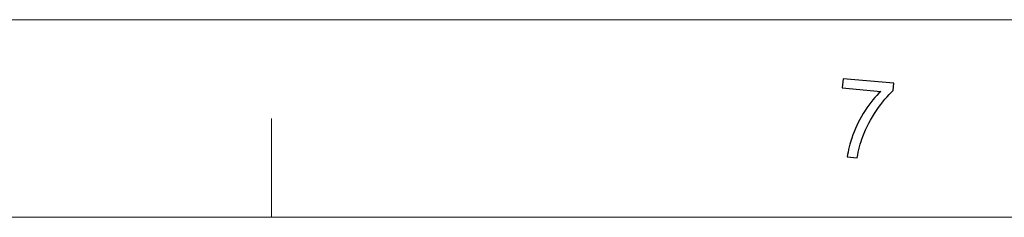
# Model space of a CAD drawing. Header units: millimetres. Extents: x -371 to 373, y -280 to 256.
# Tile 57 of 103: x -295 to -211, y 239 to 256. Entities that reach past the tile are written whole.
import ezdxf

# ---------------------------------------------------------------- set-up
doc = ezdxf.new("R2010")
doc.units = ezdxf.units.MM
doc.header["$MEASUREMENT"] = 0
doc.layers.add('layer 1', color=7, linetype='Continuous')

msp = doc.modelspace()

# ---------------------------------------------------------------- linework, layer by layer
at = {"layer": 'layer 1', "color": 1, "lineweight": 5}
for points in [[(-370.7019, 255.9945), (-370.7019, 255.9945), (372.7678, 255.9945), (372.7678, 255.9945)], [(-370.7019, 255.9945), (-370.7019, 255.9945), (372.7678, 255.9945), (372.7678, 255.9945)], [(-370.7019, 255.9945), (-370.7019, 255.9945), (372.7678, 255.9945), (372.7678, 255.9945)], [(-273.9569, 247.546), (-273.9569, 247.546), (-273.9569, 239.0974), (-273.9569, 239.0974)], [(-273.9569, 247.546), (-273.9569, 247.546), (-273.9569, 239.0974), (-273.9569, 239.0974)], [(-273.9569, 247.546), (-273.9569, 247.546), (-273.9569, 239.0974), (-273.9569, 239.0974)]]:
    msp.add_open_spline(points, degree=3, dxfattribs=at)
at = {"layer": 'layer 1', "color": 1}
msp.add_open_spline([(-225.1993, 250.1557), (-225.1993, 250.1557), (-225.1305, 250.9461), (-225.1305, 250.9461), (-225.1305, 250.9461), (-225.1305, 250.9461), (-220.7967, 250.5657), (-220.7967, 250.5657), (-220.7967, 250.5657), (-220.7967, 250.5657), (-220.8531, 249.9273), (-220.8531, 249.9273), (-220.8531, 249.9273), (-221.3193, 249.5113), (-221.7934, 248.9447), (-222.2782, 248.2298), (-222.2782, 248.2298), (-222.7618, 247.5148), (-223.153, 246.7703), (-223.4517, 245.9956), (-223.4517, 245.9956), (-223.6643, 245.4496), (-223.8225, 244.8456), (-223.9272, 244.1839), (-223.9272, 244.1839), (-223.9272, 244.1839), (-224.7723, 244.2575), (-224.7723, 244.2575), (-224.7723, 244.2575), (-224.7157, 244.7832), (-224.5578, 245.4104), (-224.2949, 246.138), (-224.2949, 246.138), (-224.0321, 246.8671), (-223.6847, 247.5617), (-223.2546, 248.2205), (-223.2546, 248.2205), (-222.8244, 248.8807), (-222.38, 249.4298), (-221.9215, 249.868), (-221.9215, 249.868), (-221.9215, 249.868), (-225.1993, 250.1557), (-225.1993, 250.1557)], degree=3, knots=[0, 0, 0, 0, 0.0833333, 0.0833333, 0.0833333, 0.0833333, 0.1666667, 0.1666667, 0.1666667, 0.1666667, 0.25, 0.25, 0.25, 0.25, 0.3333333, 0.3333333, 0.3333333, 0.3333333, 0.4166667, 0.4166667, 0.4166667, 0.4166667, 0.5, 0.5, 0.5, 0.5, 0.5833333, 0.5833333, 0.5833333, 0.5833333, 0.6666667, 0.6666667, 0.6666667, 0.6666667, 0.75, 0.75, 0.75, 0.75, 0.8333333, 0.8333333, 0.8333333, 0.8333333, 1, 1, 1, 1], dxfattribs=at)
msp.add_open_spline([(-225.1993, 250.1557), (-225.1993, 250.1557), (-225.1305, 250.9461), (-225.1305, 250.9461), (-225.1305, 250.9461), (-225.1305, 250.9461), (-220.7967, 250.5657), (-220.7967, 250.5657), (-220.7967, 250.5657), (-220.7967, 250.5657), (-220.8531, 249.9273), (-220.8531, 249.9273), (-220.8531, 249.9273), (-221.3193, 249.5113), (-221.7934, 248.9447), (-222.2782, 248.2298), (-222.2782, 248.2298), (-222.7618, 247.5148), (-223.153, 246.7703), (-223.4517, 245.9956), (-223.4517, 245.9956), (-223.6643, 245.4496), (-223.8225, 244.8456), (-223.9272, 244.1839), (-223.9272, 244.1839), (-223.9272, 244.1839), (-224.7723, 244.2575), (-224.7723, 244.2575), (-224.7723, 244.2575), (-224.7157, 244.7832), (-224.5578, 245.4104), (-224.2949, 246.138), (-224.2949, 246.138), (-224.0321, 246.8671), (-223.6847, 247.5617), (-223.2546, 248.2205), (-223.2546, 248.2205), (-222.8244, 248.8807), (-222.38, 249.4298), (-221.9215, 249.868), (-221.9215, 249.868), (-221.9215, 249.868), (-225.1993, 250.1557), (-225.1993, 250.1557)], degree=3, knots=[0, 0, 0, 0, 0.0833333, 0.0833333, 0.0833333, 0.0833333, 0.1666667, 0.1666667, 0.1666667, 0.1666667, 0.25, 0.25, 0.25, 0.25, 0.3333333, 0.3333333, 0.3333333, 0.3333333, 0.4166667, 0.4166667, 0.4166667, 0.4166667, 0.5, 0.5, 0.5, 0.5, 0.5833333, 0.5833333, 0.5833333, 0.5833333, 0.6666667, 0.6666667, 0.6666667, 0.6666667, 0.75, 0.75, 0.75, 0.75, 0.8333333, 0.8333333, 0.8333333, 0.8333333, 1, 1, 1, 1], dxfattribs=at)
msp.add_open_spline([(-225.1993, 250.1557), (-225.1993, 250.1557), (-225.1305, 250.9461), (-225.1305, 250.9461), (-225.1305, 250.9461), (-225.1305, 250.9461), (-220.7967, 250.5657), (-220.7967, 250.5657), (-220.7967, 250.5657), (-220.7967, 250.5657), (-220.8531, 249.9273), (-220.8531, 249.9273), (-220.8531, 249.9273), (-221.3193, 249.5113), (-221.7934, 248.9447), (-222.2782, 248.2298), (-222.2782, 248.2298), (-222.7618, 247.5148), (-223.153, 246.7703), (-223.4517, 245.9956), (-223.4517, 245.9956), (-223.6643, 245.4496), (-223.8225, 244.8456), (-223.9272, 244.1839), (-223.9272, 244.1839), (-223.9272, 244.1839), (-224.7723, 244.2575), (-224.7723, 244.2575), (-224.7723, 244.2575), (-224.7157, 244.7832), (-224.5578, 245.4104), (-224.2949, 246.138), (-224.2949, 246.138), (-224.0321, 246.8671), (-223.6847, 247.5617), (-223.2546, 248.2205), (-223.2546, 248.2205), (-222.8244, 248.8807), (-222.38, 249.4298), (-221.9215, 249.868), (-221.9215, 249.868), (-221.9215, 249.868), (-225.1993, 250.1557), (-225.1993, 250.1557)], degree=3, knots=[0, 0, 0, 0, 0.0833333, 0.0833333, 0.0833333, 0.0833333, 0.1666667, 0.1666667, 0.1666667, 0.1666667, 0.25, 0.25, 0.25, 0.25, 0.3333333, 0.3333333, 0.3333333, 0.3333333, 0.4166667, 0.4166667, 0.4166667, 0.4166667, 0.5, 0.5, 0.5, 0.5, 0.5833333, 0.5833333, 0.5833333, 0.5833333, 0.6666667, 0.6666667, 0.6666667, 0.6666667, 0.75, 0.75, 0.75, 0.75, 0.8333333, 0.8333333, 0.8333333, 0.8333333, 1, 1, 1, 1], dxfattribs=at)
at = {"layer": 'layer 1', "color": 5, "lineweight": 9}
msp.add_open_spline([(355.8708, 239.0974), (355.8708, 239.0974), (-353.8048, 239.0974), (-353.8048, 239.0974)], degree=3, dxfattribs=at)

doc.saveas('drawing.dxf')
